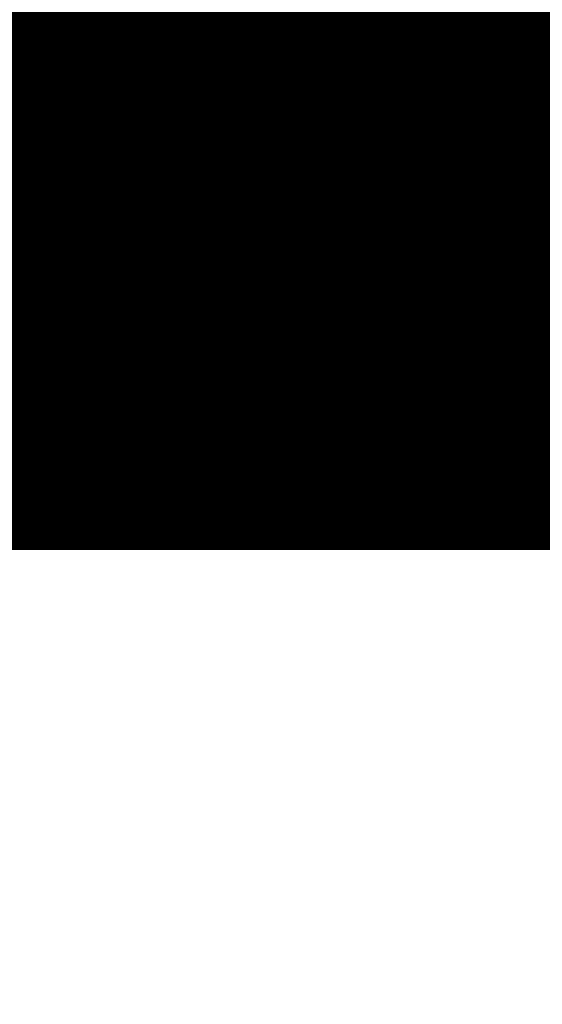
# Model space of a CAD drawing. Extents: x 0 to 65, y -0.2 to 30.2.
# Tile 24 of 237: x 34.523 to 34.666, y 13.658 to 13.928. Entities that reach past the tile are written whole.
import ezdxf

# ---------------------------------------------------------------- set-up
doc = ezdxf.new("R2010")
doc.units = 0
doc.layers.add('BOARD_GEOMETRY_SILKSCREEN_', color=1, linetype='CONTINUOUS')

msp = doc.modelspace()

# ---------------------------------------------------------------- linework, layer by layer
at = {"layer": 'BOARD_GEOMETRY_SILKSCREEN_', "const_width": 0.01905}
for points in [[(34.51352, 13.7922), (34.116518, 14.188948)], [(34.514536, 13.7922), (34.117788, 14.188948)], [(34.515552, 13.7922), (34.118804, 14.188948)], [(34.516568, 13.7922), (34.11982, 14.188948)], [(34.517838, 13.7922), (34.120836, 14.188948)], [(34.518854, 13.7922), (34.121852, 14.188948)], [(34.51987, 13.7922), (34.123122, 14.188948)], [(34.520886, 13.7922), (34.123884, 14.188948)], [(34.521902, 13.7922), (34.125154, 14.188948)], [(34.523172, 13.7922), (34.12617, 14.188948)], [(34.523934, 13.7922), (34.127186, 14.188948)], [(34.525204, 13.7922), (34.128456, 14.188948)], [(34.52622, 13.7922), (34.129218, 14.188948)], [(34.527236, 13.7922), (34.130488, 14.188948)], [(34.528506, 13.7922), (34.131504, 14.188948)], [(34.529268, 13.7922), (34.13252, 14.188948)], [(34.530538, 13.7922), (34.13379, 14.188948)], [(34.531554, 13.7922), (34.134552, 14.188948)], [(34.53257, 13.7922), (34.135822, 14.188948)], [(34.53384, 13.7922), (34.136838, 14.188948)], [(34.534602, 13.7922), (34.137854, 14.188948)], [(34.535872, 13.7922), (34.13887, 14.188948)], [(34.536888, 13.7922), (34.139886, 14.188948)], [(34.537904, 13.7922), (34.141156, 14.188948)], [(34.53892, 13.7922), (34.142172, 14.188948)], [(34.539936, 13.7922), (34.143188, 14.188948)], [(34.541206, 13.7922), (34.144204, 14.188948)], [(34.542222, 13.7922), (34.14522, 14.188948)], [(34.543238, 13.7922), (34.146236, 14.188948)], [(34.544254, 13.7922), (34.147506, 14.188948)], [(34.54527, 13.7922), (34.148268, 14.188948)], [(34.546286, 13.7922), (34.149538, 14.188948)], [(34.547556, 13.7922), (34.150554, 14.188948)], [(34.548572, 13.7922), (34.15157, 14.188948)], [(34.549588, 13.7922), (34.15284, 14.188948)], [(34.550604, 13.7922), (34.153602, 14.188948)], [(34.55162, 13.7922), (34.154872, 14.188948)], [(34.55289, 13.7922), (34.155888, 14.188948)], [(34.553652, 13.7922), (34.156904, 14.188948)], [(34.554922, 13.7922), (34.158174, 14.188948)], [(34.555938, 13.7922), (34.158936, 14.188948)], [(34.556954, 13.7922), (34.160206, 14.188948)], [(34.558224, 13.7922), (34.161222, 14.188948)], [(34.558986, 13.7922), (34.162238, 14.188948)], [(34.560256, 13.7922), (34.163254, 14.188948)], [(34.561272, 13.7922), (34.16427, 14.188948)], [(34.562288, 13.7922), (34.16554, 14.188948)], [(34.563304, 13.7922), (34.166556, 14.188948)], [(34.56432, 13.7922), (34.167572, 14.188948)], [(34.56559, 13.7922), (34.168588, 14.188948)], [(34.566606, 13.7922), (34.169604, 14.188948)], [(34.567622, 13.7922), (34.17062, 14.188948)], [(34.568638, 13.7922), (34.17189, 14.188948)], [(34.569654, 13.7922), (34.172906, 14.188948)], [(34.57067, 13.7922), (34.173922, 14.188948)], [(34.57194, 13.7922), (34.174938, 14.188948)], [(34.572956, 13.7922), (34.175954, 14.188948)], [(34.573972, 13.7922), (34.177224, 14.188948)], [(34.574988, 13.7922), (34.177986, 14.188948)], [(34.576004, 13.7922), (34.179256, 14.188948)], [(34.577274, 13.7922), (34.180272, 14.188948)], [(34.578036, 13.7922), (34.181288, 14.188948)], [(34.579306, 13.7922), (34.182558, 14.188948)], [(34.580322, 13.7922), (34.18332, 14.188948)], [(34.581338, 13.7922), (34.18459, 14.188948)], [(34.582608, 13.7922), (34.185606, 14.188948)], [(34.58337, 13.7922), (34.186622, 14.188948)], [(34.58464, 13.7922), (34.187638, 14.188948)], [(34.585656, 13.7922), (34.188654, 14.188948)], [(34.586672, 13.7922), (34.189924, 14.188948)], [(34.587942, 13.7922), (34.19094, 14.188948)], [(34.588704, 13.7922), (34.191956, 14.188948)], [(34.589974, 13.7922), (34.192972, 14.188948)], [(34.59099, 13.7922), (34.193988, 14.188948)], [(34.592006, 13.7922), (34.195004, 14.188948)], [(34.593022, 13.7922), (34.196274, 14.188948)], [(34.594038, 13.7922), (34.19729, 14.188948)], [(34.595054, 13.7922), (34.198306, 14.188948)], [(34.596324, 13.7922), (34.199322, 14.188948)], [(34.59734, 13.7922), (34.200338, 14.188948)], [(34.598356, 13.7922), (34.201608, 14.188948)], [(34.599372, 13.7922), (34.20237, 14.188948)], [(34.600388, 13.7922), (34.20364, 14.188948)], [(34.601658, 13.7922), (34.204656, 14.188948)], [(34.60242, 13.7922), (34.205672, 14.188948)], [(34.60369, 13.7922), (34.206942, 14.188948)], [(34.604706, 13.7922), (34.207704, 14.188948)], [(34.605722, 13.7922), (34.208974, 14.188948)], [(34.606992, 13.7922), (34.20999, 14.188948)], [(34.607754, 13.7922), (34.211006, 14.188948)], [(34.609024, 13.7922), (34.212276, 14.188948)], [(34.61004, 13.7922), (34.213038, 14.188948)], [(34.611056, 13.7922), (34.214308, 14.188948)], [(34.612326, 13.7922), (34.215324, 14.188948)], [(34.613088, 13.7922), (34.21634, 14.188948)], [(34.614358, 13.7922), (34.217356, 14.188948)], [(34.615374, 13.7922), (34.218372, 14.188948)], [(34.61639, 13.7922), (34.219642, 14.188948)], [(34.617406, 13.7922), (34.220658, 14.188948)], [(34.618422, 13.7922), (34.221674, 14.188948)], [(34.619692, 13.7922), (34.22269, 14.188948)], [(34.620708, 13.7922), (34.223706, 14.188948)], [(34.621724, 13.7922), (34.224722, 14.188948)], [(34.62274, 13.7922), (34.225992, 14.188948)], [(34.623756, 13.7922), (34.227008, 14.188948)], [(34.624772, 13.7922), (34.228024, 14.188948)], [(34.626042, 13.7922), (34.22904, 14.188948)], [(34.627058, 13.7922), (34.230056, 14.188948)], [(34.628074, 13.7922), (34.231326, 14.188948)], [(34.62909, 13.7922), (34.232088, 14.188948)], [(34.630106, 13.7922), (34.233358, 14.188948)], [(34.631376, 13.7922), (34.234374, 14.188948)], [(34.632138, 13.7922), (34.23539, 14.188948)], [(34.633408, 13.7922), (34.23666, 14.188948)], [(34.634424, 13.7922), (34.237422, 14.188948)], [(34.63544, 13.7922), (34.238692, 14.188948)], [(34.63671, 13.7922), (34.239708, 14.188948)], [(34.637472, 13.7922), (34.240724, 14.188948)], [(34.638742, 13.7922), (34.24174, 14.188948)], [(34.639758, 13.7922), (34.242756, 14.188948)], [(34.640774, 13.7922), (34.244026, 14.188948)], [(34.64179, 13.7922), (34.245042, 14.188948)], [(34.642806, 13.7922), (34.246058, 14.188948)], [(34.644076, 13.7922), (34.247074, 14.188948)], [(34.645092, 13.7922), (34.24809, 14.188948)], [(34.646108, 13.7922), (34.249106, 14.188948)], [(34.647124, 13.7922), (34.250376, 14.188948)], [(34.64814, 13.7922), (34.251392, 14.188948)], [(34.649156, 13.7922), (34.252408, 14.188948)], [(34.650426, 13.7922), (34.253424, 14.188948)], [(34.651442, 13.7922), (34.25444, 14.188948)], [(34.652458, 13.7922), (34.25571, 14.188948)], [(34.653474, 13.7922), (34.256472, 14.188948)], [(34.65449, 13.7922), (34.257742, 14.188948)], [(34.65576, 13.7922), (34.258758, 14.188948)], [(34.656522, 13.7922), (34.259774, 14.188948)], [(34.657792, 13.7922), (34.261044, 14.188948)], [(34.658808, 13.7922), (34.261806, 14.188948)], [(34.659824, 13.7922), (34.263076, 14.188948)], [(34.661094, 13.7922), (34.264092, 14.188948)], [(34.661856, 13.7922), (34.265108, 14.188948)], [(34.663126, 13.7922), (34.266378, 14.188948)], [(34.664142, 13.7922), (34.26714, 14.188948)], [(34.665158, 13.7922), (34.26841, 14.188948)], [(34.666428, 13.7922), (34.269426, 14.188948)], [(34.66719, 13.7922), (34.270442, 14.188948)], [(34.66846, 13.7922), (34.271458, 14.188948)], [(34.669476, 13.7922), (34.272474, 14.188948)], [(34.670492, 13.7922), (34.27349, 14.188948)], [(34.671508, 13.7922), (34.27476, 14.188948)], [(34.672524, 13.7922), (34.275776, 14.188948)], [(34.673794, 13.7922), (34.276792, 14.188948)], [(34.67481, 13.7922), (34.277808, 14.188948)], [(34.675826, 13.7922), (34.278824, 14.188948)], [(34.676842, 13.7922), (34.280094, 14.188948)], [(34.677858, 13.7922), (34.280856, 14.188948)], [(34.678874, 13.7922), (34.282126, 14.188948)], [(34.680144, 13.7922), (34.283142, 14.188948)], [(34.680906, 13.7922), (34.284158, 14.188948)], [(34.682176, 13.7922), (34.285428, 14.188948)], [(34.683192, 13.7922), (34.28619, 14.188948)], [(34.684208, 13.7922), (34.28746, 14.188948)], [(34.685478, 13.7922), (34.288476, 14.188948)], [(34.68624, 13.7922), (34.289492, 14.188948)], [(34.68751, 13.7922), (34.290762, 14.188948)], [(34.688526, 13.7922), (34.291524, 14.188948)], [(34.689542, 13.7922), (34.292794, 14.188948)], [(34.690812, 13.7922), (34.29381, 14.188948)], [(34.691574, 13.7922), (34.294826, 14.188948)], [(34.692844, 13.7922), (34.295842, 14.188948)], [(34.69386, 13.7922), (34.296858, 14.188948)], [(34.694876, 13.7922), (34.298128, 14.188948)], [(34.695892, 13.7922), (34.299144, 14.188948)], [(34.696908, 13.7922), (34.30016, 14.188948)], [(34.698178, 13.7922), (34.301176, 14.188948)], [(34.699194, 13.7922), (34.302192, 14.188948)], [(34.70021, 13.7922), (34.303208, 14.188948)], [(34.701226, 13.7922), (34.304478, 14.188948)], [(34.702242, 13.7922), (34.305494, 14.188948)], [(34.703258, 13.7922), (34.30651, 14.188948)], [(34.704528, 13.7922), (34.307526, 14.188948)], [(34.705544, 13.7922), (34.308542, 14.188948)], [(34.70656, 13.7922), (34.309812, 14.188948)], [(34.707576, 13.7922), (34.310574, 14.188948)], [(34.708592, 13.7922), (34.311844, 14.188948)], [(34.709862, 13.7922), (34.31286, 14.188948)], [(34.710624, 13.7922), (34.313876, 14.188948)], [(34.711894, 13.7922), (34.315146, 14.188948)], [(34.71291, 13.7922), (34.315908, 14.188948)], [(35.109912, 13.396214), (34.317178, 14.188948)], [(35.109912, 13.39723), (34.318194, 14.188948)], [(35.109912, 13.398246), (34.31921, 14.188948)], [(35.109912, 13.399262), (34.320226, 14.188948)], [(35.109912, 13.400278), (34.321242, 14.188948)], [(35.109912, 13.401294), (34.322512, 14.188948)], [(35.109912, 13.402564), (34.323528, 14.188948)], [(35.109912, 13.40358), (34.324544, 14.188948)], [(35.109912, 13.404596), (34.32556, 14.188948)], [(35.109912, 13.405612), (34.326576, 14.188948)], [(35.109912, 13.406628), (34.327592, 14.188948)], [(35.109912, 13.407898), (34.328862, 14.188948)], [(35.109912, 13.40866), (34.329878, 14.188948)], [(35.109912, 13.40993), (34.330894, 14.188948)], [(35.109912, 13.410946), (34.33191, 14.188948)], [(35.109912, 13.411962), (34.332926, 14.188948)], [(35.109912, 13.413232), (34.334196, 14.188948)], [(35.109912, 13.413994), (34.334958, 14.188948)], [(35.109912, 13.415264), (34.336228, 14.188948)], [(35.109912, 13.41628), (34.337244, 14.188948)], [(35.109912, 13.417296), (34.33826, 14.188948)], [(35.109912, 13.418312), (34.33953, 14.188948)], [(35.109912, 13.419328), (34.340292, 14.188948)], [(35.109912, 13.420598), (34.341562, 14.188948)], [(35.109912, 13.421614), (34.342578, 14.188948)], [(35.109912, 13.42263), (34.343594, 14.188948)], [(35.109912, 13.423646), (34.344864, 14.188948)], [(35.109912, 13.424662), (34.345626, 14.188948)], [(35.109912, 13.425678), (34.346896, 14.188948)], [(35.109912, 13.426948), (34.347912, 14.188948)], [(35.109912, 13.427964), (34.348928, 14.188948)], [(35.109912, 13.42898), (34.349944, 14.188948)], [(35.109912, 13.429996), (34.35096, 14.188948)], [(35.109912, 13.431012), (34.35223, 14.188948)], [(35.109912, 13.432282), (34.353246, 14.188948)], [(35.109912, 13.433044), (34.354262, 14.188948)], [(35.109912, 13.434314), (34.355278, 14.188948)], [(35.109912, 13.43533), (34.356294, 14.188948)], [(35.109912, 13.436346), (34.35731, 14.188948)], [(35.109912, 13.437616), (34.35858, 14.188948)], [(35.109912, 13.438378), (34.359342, 14.188948)], [(35.109912, 13.439648), (34.360612, 14.188948)], [(35.109912, 13.440664), (34.361628, 14.188948)], [(35.109912, 13.44168), (34.362644, 14.188948)], [(35.109912, 13.44295), (34.363914, 14.188948)], [(35.109912, 13.443712), (34.364676, 14.188948)], [(35.109912, 13.444982), (34.365946, 14.188948)], [(35.109912, 13.445998), (34.366962, 14.188948)], [(35.109912, 13.447014), (34.367978, 14.188948)], [(35.109912, 13.44803), (34.369248, 14.188948)], [(35.109912, 13.449046), (34.37001, 14.188948)], [(35.109912, 13.450316), (34.37128, 14.188948)], [(35.109912, 13.451332), (34.372296, 14.188948)], [(35.109912, 13.452348), (34.373312, 14.188948)], [(35.109912, 13.453364), (34.374328, 14.188948)], [(35.109912, 13.45438), (34.375344, 14.188948)], [(35.109912, 13.455396), (34.376614, 14.188948)], [(35.109912, 13.456666), (34.37763, 14.188948)], [(35.109912, 13.457428), (34.378646, 14.188948)], [(35.109912, 13.458698), (34.379662, 14.188948)], [(35.109912, 13.459714), (34.380678, 14.188948)], [(35.109912, 13.46073), (34.381694, 14.188948)], [(35.109912, 13.462), (34.382964, 14.188948)], [(35.109912, 13.462762), (34.38398, 14.188948)], [(35.109912, 13.464032), (34.384996, 14.188948)], [(35.109912, 13.465048), (34.386012, 14.188948)], [(35.109912, 13.466064), (34.387028, 14.188948)], [(35.109912, 13.467334), (34.388298, 14.188948)], [(35.109912, 13.468096), (34.38906, 14.188948)], [(35.109912, 13.469366), (34.39033, 14.188948)], [(35.109912, 13.470382), (34.391346, 14.188948)], [(35.109912, 13.471398), (34.392362, 14.188948)], [(35.109912, 13.472414), (34.393632, 14.188948)], [(35.109912, 13.47343), (34.394394, 14.188948)], [(35.109912, 13.4747), (34.395664, 14.188948)], [(35.109912, 13.475716), (34.39668, 14.188948)], [(35.109912, 13.476732), (34.397696, 14.188948)], [(35.109912, 13.477748), (34.398712, 14.188948)], [(35.109912, 13.478764), (34.399728, 14.188948)], [(35.109912, 13.47978), (34.400998, 14.188948)], [(35.109912, 13.48105), (34.402014, 14.188948)], [(35.109912, 13.482066), (34.40303, 14.188948)], [(35.109912, 13.483082), (34.404046, 14.188948)], [(35.109912, 13.484098), (34.405062, 14.188948)], [(35.109912, 13.485114), (34.406078, 14.188948)], [(35.109912, 13.486384), (34.407348, 14.188948)], [(35.109912, 13.487146), (34.408364, 14.188948)], [(35.109912, 13.488416), (34.40938, 14.188948)], [(35.109912, 13.489432), (34.410396, 14.188948)], [(35.109912, 13.490448), (34.411412, 14.188948)], [(35.109912, 13.491718), (34.412682, 14.188948)], [(35.109912, 13.49248), (34.413444, 14.188948)], [(35.109912, 13.49375), (34.414714, 14.188948)], [(35.109912, 13.494766), (34.41573, 14.188948)], [(35.109912, 13.495782), (34.416746, 14.188948)], [(35.109912, 13.497052), (34.418016, 14.188948)], [(35.109912, 13.497814), (34.418778, 14.188948)], [(35.109912, 13.499084), (34.420048, 14.188948)], [(35.109912, 13.5001), (34.421064, 14.188948)], [(35.109912, 13.501116), (34.42208, 14.188948)], [(35.109912, 13.502132), (34.42335, 14.188948)], [(35.109912, 13.503148), (34.424112, 14.188948)], [(33.760664, 13.7922), (34.713164, 13.7922)]]:
    msp.add_lwpolyline(points, dxfattribs=at)
at = {"layer": 'BOARD_GEOMETRY_SILKSCREEN_', "const_width": 0.009652}
for points in [[(34.508694, 13.7922, -1), (34.518346, 13.7922)], [(34.50971, 13.7922, -1), (34.519362, 13.7922)], [(34.510726, 13.7922, -1), (34.520378, 13.7922)], [(34.511742, 13.7922, -1), (34.521394, 13.7922)], [(34.513012, 13.7922, -1), (34.522664, 13.7922)], [(34.514028, 13.7922, -1), (34.52368, 13.7922)], [(34.515044, 13.7922, -1), (34.524696, 13.7922)], [(34.51606, 13.7922, -1), (34.525712, 13.7922)], [(34.517076, 13.7922, -1), (34.526728, 13.7922)], [(34.518346, 13.7922, -1), (34.527998, 13.7922)], [(34.519108, 13.7922, -1), (34.52876, 13.7922)], [(34.520378, 13.7922, -1), (34.53003, 13.7922)], [(34.521394, 13.7922, -1), (34.531046, 13.7922)], [(34.52241, 13.7922, -1), (34.532062, 13.7922)], [(34.52368, 13.7922, -1), (34.533332, 13.7922)], [(34.524442, 13.7922, -1), (34.534094, 13.7922)], [(34.525712, 13.7922, -1), (34.535364, 13.7922)], [(34.526728, 13.7922, -1), (34.53638, 13.7922)], [(34.527744, 13.7922, -1), (34.537396, 13.7922)], [(34.529014, 13.7922, -1), (34.538666, 13.7922)], [(34.529776, 13.7922, -1), (34.539428, 13.7922)], [(34.531046, 13.7922, -1), (34.540698, 13.7922)], [(34.532062, 13.7922, -1), (34.541714, 13.7922)], [(34.533078, 13.7922, -1), (34.54273, 13.7922)], [(34.534094, 13.7922, -1), (34.543746, 13.7922)], [(34.53511, 13.7922, -1), (34.544762, 13.7922)], [(34.53638, 13.7922, -1), (34.546032, 13.7922)], [(34.537396, 13.7922, -1), (34.547048, 13.7922)], [(34.538412, 13.7922, -1), (34.548064, 13.7922)], [(34.539428, 13.7922, -1), (34.54908, 13.7922)], [(34.540444, 13.7922, -1), (34.550096, 13.7922)], [(34.54146, 13.7922, -1), (34.551112, 13.7922)], [(34.54273, 13.7922, -1), (34.552382, 13.7922)], [(34.543746, 13.7922, -1), (34.553398, 13.7922)], [(34.544762, 13.7922, -1), (34.554414, 13.7922)], [(34.545778, 13.7922, -1), (34.55543, 13.7922)], [(34.546794, 13.7922, -1), (34.556446, 13.7922)], [(34.548064, 13.7922, -1), (34.557716, 13.7922)], [(34.548826, 13.7922, -1), (34.558478, 13.7922)], [(34.550096, 13.7922, -1), (34.559748, 13.7922)], [(34.551112, 13.7922, -1), (34.560764, 13.7922)], [(34.552128, 13.7922, -1), (34.56178, 13.7922)], [(34.553398, 13.7922, -1), (34.56305, 13.7922)], [(34.55416, 13.7922, -1), (34.563812, 13.7922)], [(34.55543, 13.7922, -1), (34.565082, 13.7922)], [(34.556446, 13.7922, -1), (34.566098, 13.7922)], [(34.557462, 13.7922, -1), (34.567114, 13.7922)], [(34.558478, 13.7922, -1), (34.56813, 13.7922)], [(34.559494, 13.7922, -1), (34.569146, 13.7922)], [(34.560764, 13.7922, -1), (34.570416, 13.7922)], [(34.56178, 13.7922, -1), (34.571432, 13.7922)], [(34.562796, 13.7922, -1), (34.572448, 13.7922)], [(34.563812, 13.7922, -1), (34.573464, 13.7922)], [(34.564828, 13.7922, -1), (34.57448, 13.7922)], [(34.565844, 13.7922, -1), (34.575496, 13.7922)], [(34.567114, 13.7922, -1), (34.576766, 13.7922)], [(34.56813, 13.7922, -1), (34.577782, 13.7922)], [(34.569146, 13.7922, -1), (34.578798, 13.7922)], [(34.570162, 13.7922, -1), (34.579814, 13.7922)], [(34.571178, 13.7922, -1), (34.58083, 13.7922)], [(34.572448, 13.7922, -1), (34.5821, 13.7922)], [(34.57321, 13.7922, -1), (34.582862, 13.7922)], [(34.57448, 13.7922, -1), (34.584132, 13.7922)], [(34.575496, 13.7922, -1), (34.585148, 13.7922)], [(34.576512, 13.7922, -1), (34.586164, 13.7922)], [(34.577782, 13.7922, -1), (34.587434, 13.7922)], [(34.578544, 13.7922, -1), (34.588196, 13.7922)], [(34.579814, 13.7922, -1), (34.589466, 13.7922)], [(34.58083, 13.7922, -1), (34.590482, 13.7922)], [(34.581846, 13.7922, -1), (34.591498, 13.7922)], [(34.583116, 13.7922, -1), (34.592768, 13.7922)], [(34.583878, 13.7922, -1), (34.59353, 13.7922)], [(34.585148, 13.7922, -1), (34.5948, 13.7922)], [(34.586164, 13.7922, -1), (34.595816, 13.7922)], [(34.58718, 13.7922, -1), (34.596832, 13.7922)], [(34.588196, 13.7922, -1), (34.597848, 13.7922)], [(34.589212, 13.7922, -1), (34.598864, 13.7922)], [(34.590228, 13.7922, -1), (34.59988, 13.7922)], [(34.591498, 13.7922, -1), (34.60115, 13.7922)], [(34.592514, 13.7922, -1), (34.602166, 13.7922)], [(34.59353, 13.7922, -1), (34.603182, 13.7922)], [(34.594546, 13.7922, -1), (34.604198, 13.7922)], [(34.595562, 13.7922, -1), (34.605214, 13.7922)], [(34.596832, 13.7922, -1), (34.606484, 13.7922)], [(34.597594, 13.7922, -1), (34.607246, 13.7922)], [(34.598864, 13.7922, -1), (34.608516, 13.7922)], [(34.59988, 13.7922, -1), (34.609532, 13.7922)], [(34.600896, 13.7922, -1), (34.610548, 13.7922)], [(34.602166, 13.7922, -1), (34.611818, 13.7922)], [(34.602928, 13.7922, -1), (34.61258, 13.7922)], [(34.604198, 13.7922, -1), (34.61385, 13.7922)], [(34.605214, 13.7922, -1), (34.614866, 13.7922)], [(34.60623, 13.7922, -1), (34.615882, 13.7922)], [(34.6075, 13.7922, -1), (34.617152, 13.7922)], [(34.608262, 13.7922, -1), (34.617914, 13.7922)], [(34.609532, 13.7922, -1), (34.619184, 13.7922)], [(34.610548, 13.7922, -1), (34.6202, 13.7922)], [(34.611564, 13.7922, -1), (34.621216, 13.7922)], [(34.61258, 13.7922, -1), (34.622232, 13.7922)], [(34.613596, 13.7922, -1), (34.623248, 13.7922)], [(34.614866, 13.7922, -1), (34.624518, 13.7922)], [(34.615882, 13.7922, -1), (34.625534, 13.7922)], [(34.616898, 13.7922, -1), (34.62655, 13.7922)], [(34.617914, 13.7922, -1), (34.627566, 13.7922)], [(34.61893, 13.7922, -1), (34.628582, 13.7922)], [(34.619946, 13.7922, -1), (34.629598, 13.7922)], [(34.621216, 13.7922, -1), (34.630868, 13.7922)], [(34.622232, 13.7922, -1), (34.631884, 13.7922)], [(34.623248, 13.7922, -1), (34.6329, 13.7922)], [(34.624264, 13.7922, -1), (34.633916, 13.7922)], [(34.62528, 13.7922, -1), (34.634932, 13.7922)], [(34.62655, 13.7922, -1), (34.636202, 13.7922)], [(34.627312, 13.7922, -1), (34.636964, 13.7922)], [(34.628582, 13.7922, -1), (34.638234, 13.7922)], [(34.629598, 13.7922, -1), (34.63925, 13.7922)], [(34.630614, 13.7922, -1), (34.640266, 13.7922)], [(34.631884, 13.7922, -1), (34.641536, 13.7922)], [(34.632646, 13.7922, -1), (34.642298, 13.7922)], [(34.633916, 13.7922, -1), (34.643568, 13.7922)], [(34.634932, 13.7922, -1), (34.644584, 13.7922)], [(34.635948, 13.7922, -1), (34.6456, 13.7922)], [(34.636964, 13.7922, -1), (34.646616, 13.7922)], [(34.63798, 13.7922, -1), (34.647632, 13.7922)], [(34.63925, 13.7922, -1), (34.648902, 13.7922)], [(34.640266, 13.7922, -1), (34.649918, 13.7922)], [(34.641282, 13.7922, -1), (34.650934, 13.7922)], [(34.642298, 13.7922, -1), (34.65195, 13.7922)], [(34.643314, 13.7922, -1), (34.652966, 13.7922)], [(34.64433, 13.7922, -1), (34.653982, 13.7922)], [(34.6456, 13.7922, -1), (34.655252, 13.7922)], [(34.646616, 13.7922, -1), (34.656268, 13.7922)], [(34.647632, 13.7922, -1), (34.657284, 13.7922)], [(34.648648, 13.7922, -1), (34.6583, 13.7922)], [(34.649664, 13.7922, -1), (34.659316, 13.7922)], [(34.650934, 13.7922, -1), (34.660586, 13.7922)], [(34.651696, 13.7922, -1), (34.661348, 13.7922)], [(34.652966, 13.7922, -1), (34.662618, 13.7922)], [(34.653982, 13.7922, -1), (34.663634, 13.7922)], [(34.654998, 13.7922, -1), (34.66465, 13.7922)], [(34.656268, 13.7922, -1), (34.66592, 13.7922)], [(34.65703, 13.7922, -1), (34.666682, 13.7922)], [(34.6583, 13.7922, -1), (34.667952, 13.7922)], [(34.659316, 13.7922, -1), (34.668968, 13.7922)], [(34.660332, 13.7922, -1), (34.669984, 13.7922)], [(34.661602, 13.7922, -1), (34.671254, 13.7922)], [(34.662364, 13.7922, -1), (34.672016, 13.7922)], [(34.663634, 13.7922, -1), (34.673286, 13.7922)], [(34.66465, 13.7922, -1), (34.674302, 13.7922)], [(34.665666, 13.7922, -1), (34.675318, 13.7922)], [(34.666682, 13.7922, -1), (34.676334, 13.7922)], [(34.667698, 13.7922, -1), (34.67735, 13.7922)], [(34.668968, 13.7922, -1), (34.67862, 13.7922)], [(34.669984, 13.7922, -1), (34.679636, 13.7922)], [(34.671, 13.7922, -1), (34.680652, 13.7922)], [(34.518346, 13.7922, -1), (34.508694, 13.7922)], [(34.519362, 13.7922, -1), (34.50971, 13.7922)], [(34.520378, 13.7922, -1), (34.510726, 13.7922)], [(34.521394, 13.7922, -1), (34.511742, 13.7922)], [(34.522664, 13.7922, -1), (34.513012, 13.7922)], [(34.52368, 13.7922, -1), (34.514028, 13.7922)], [(34.524696, 13.7922, -1), (34.515044, 13.7922)], [(34.525712, 13.7922, -1), (34.51606, 13.7922)], [(34.526728, 13.7922, -1), (34.517076, 13.7922)], [(34.527998, 13.7922, -1), (34.518346, 13.7922)], [(34.52876, 13.7922, -1), (34.519108, 13.7922)], [(34.53003, 13.7922, -1), (34.520378, 13.7922)], [(34.531046, 13.7922, -1), (34.521394, 13.7922)], [(34.532062, 13.7922, -1), (34.52241, 13.7922)], [(34.533332, 13.7922, -1), (34.52368, 13.7922)], [(34.534094, 13.7922, -1), (34.524442, 13.7922)], [(34.535364, 13.7922, -1), (34.525712, 13.7922)], [(34.53638, 13.7922, -1), (34.526728, 13.7922)], [(34.537396, 13.7922, -1), (34.527744, 13.7922)], [(34.538666, 13.7922, -1), (34.529014, 13.7922)], [(34.539428, 13.7922, -1), (34.529776, 13.7922)], [(34.540698, 13.7922, -1), (34.531046, 13.7922)], [(34.541714, 13.7922, -1), (34.532062, 13.7922)], [(34.54273, 13.7922, -1), (34.533078, 13.7922)], [(34.543746, 13.7922, -1), (34.534094, 13.7922)], [(34.544762, 13.7922, -1), (34.53511, 13.7922)], [(34.546032, 13.7922, -1), (34.53638, 13.7922)], [(34.547048, 13.7922, -1), (34.537396, 13.7922)], [(34.548064, 13.7922, -1), (34.538412, 13.7922)], [(34.54908, 13.7922, -1), (34.539428, 13.7922)], [(34.550096, 13.7922, -1), (34.540444, 13.7922)], [(34.551112, 13.7922, -1), (34.54146, 13.7922)], [(34.552382, 13.7922, -1), (34.54273, 13.7922)], [(34.553398, 13.7922, -1), (34.543746, 13.7922)], [(34.554414, 13.7922, -1), (34.544762, 13.7922)], [(34.55543, 13.7922, -1), (34.545778, 13.7922)], [(34.556446, 13.7922, -1), (34.546794, 13.7922)], [(34.557716, 13.7922, -1), (34.548064, 13.7922)], [(34.558478, 13.7922, -1), (34.548826, 13.7922)], [(34.559748, 13.7922, -1), (34.550096, 13.7922)], [(34.560764, 13.7922, -1), (34.551112, 13.7922)], [(34.56178, 13.7922, -1), (34.552128, 13.7922)], [(34.56305, 13.7922, -1), (34.553398, 13.7922)], [(34.563812, 13.7922, -1), (34.55416, 13.7922)], [(34.565082, 13.7922, -1), (34.55543, 13.7922)], [(34.566098, 13.7922, -1), (34.556446, 13.7922)], [(34.567114, 13.7922, -1), (34.557462, 13.7922)], [(34.56813, 13.7922, -1), (34.558478, 13.7922)], [(34.569146, 13.7922, -1), (34.559494, 13.7922)], [(34.570416, 13.7922, -1), (34.560764, 13.7922)], [(34.571432, 13.7922, -1), (34.56178, 13.7922)], [(34.572448, 13.7922, -1), (34.562796, 13.7922)], [(34.573464, 13.7922, -1), (34.563812, 13.7922)], [(34.57448, 13.7922, -1), (34.564828, 13.7922)], [(34.575496, 13.7922, -1), (34.565844, 13.7922)], [(34.576766, 13.7922, -1), (34.567114, 13.7922)], [(34.577782, 13.7922, -1), (34.56813, 13.7922)], [(34.578798, 13.7922, -1), (34.569146, 13.7922)], [(34.579814, 13.7922, -1), (34.570162, 13.7922)], [(34.58083, 13.7922, -1), (34.571178, 13.7922)], [(34.5821, 13.7922, -1), (34.572448, 13.7922)], [(34.582862, 13.7922, -1), (34.57321, 13.7922)], [(34.584132, 13.7922, -1), (34.57448, 13.7922)], [(34.585148, 13.7922, -1), (34.575496, 13.7922)], [(34.586164, 13.7922, -1), (34.576512, 13.7922)], [(34.587434, 13.7922, -1), (34.577782, 13.7922)], [(34.588196, 13.7922, -1), (34.578544, 13.7922)], [(34.589466, 13.7922, -1), (34.579814, 13.7922)], [(34.590482, 13.7922, -1), (34.58083, 13.7922)], [(34.591498, 13.7922, -1), (34.581846, 13.7922)], [(34.592768, 13.7922, -1), (34.583116, 13.7922)], [(34.59353, 13.7922, -1), (34.583878, 13.7922)], [(34.5948, 13.7922, -1), (34.585148, 13.7922)], [(34.595816, 13.7922, -1), (34.586164, 13.7922)], [(34.596832, 13.7922, -1), (34.58718, 13.7922)], [(34.597848, 13.7922, -1), (34.588196, 13.7922)], [(34.598864, 13.7922, -1), (34.589212, 13.7922)], [(34.59988, 13.7922, -1), (34.590228, 13.7922)], [(34.60115, 13.7922, -1), (34.591498, 13.7922)], [(34.602166, 13.7922, -1), (34.592514, 13.7922)], [(34.603182, 13.7922, -1), (34.59353, 13.7922)], [(34.604198, 13.7922, -1), (34.594546, 13.7922)], [(34.605214, 13.7922, -1), (34.595562, 13.7922)], [(34.606484, 13.7922, -1), (34.596832, 13.7922)], [(34.607246, 13.7922, -1), (34.597594, 13.7922)], [(34.608516, 13.7922, -1), (34.598864, 13.7922)], [(34.609532, 13.7922, -1), (34.59988, 13.7922)], [(34.610548, 13.7922, -1), (34.600896, 13.7922)], [(34.611818, 13.7922, -1), (34.602166, 13.7922)], [(34.61258, 13.7922, -1), (34.602928, 13.7922)], [(34.61385, 13.7922, -1), (34.604198, 13.7922)], [(34.614866, 13.7922, -1), (34.605214, 13.7922)], [(34.615882, 13.7922, -1), (34.60623, 13.7922)], [(34.617152, 13.7922, -1), (34.6075, 13.7922)], [(34.617914, 13.7922, -1), (34.608262, 13.7922)], [(34.619184, 13.7922, -1), (34.609532, 13.7922)], [(34.6202, 13.7922, -1), (34.610548, 13.7922)], [(34.621216, 13.7922, -1), (34.611564, 13.7922)], [(34.622232, 13.7922, -1), (34.61258, 13.7922)], [(34.623248, 13.7922, -1), (34.613596, 13.7922)], [(34.624518, 13.7922, -1), (34.614866, 13.7922)], [(34.625534, 13.7922, -1), (34.615882, 13.7922)], [(34.62655, 13.7922, -1), (34.616898, 13.7922)], [(34.627566, 13.7922, -1), (34.617914, 13.7922)], [(34.628582, 13.7922, -1), (34.61893, 13.7922)], [(34.629598, 13.7922, -1), (34.619946, 13.7922)], [(34.630868, 13.7922, -1), (34.621216, 13.7922)], [(34.631884, 13.7922, -1), (34.622232, 13.7922)], [(34.6329, 13.7922, -1), (34.623248, 13.7922)], [(34.633916, 13.7922, -1), (34.624264, 13.7922)], [(34.634932, 13.7922, -1), (34.62528, 13.7922)], [(34.636202, 13.7922, -1), (34.62655, 13.7922)], [(34.636964, 13.7922, -1), (34.627312, 13.7922)], [(34.638234, 13.7922, -1), (34.628582, 13.7922)], [(34.63925, 13.7922, -1), (34.629598, 13.7922)], [(34.640266, 13.7922, -1), (34.630614, 13.7922)], [(34.641536, 13.7922, -1), (34.631884, 13.7922)], [(34.642298, 13.7922, -1), (34.632646, 13.7922)], [(34.643568, 13.7922, -1), (34.633916, 13.7922)], [(34.644584, 13.7922, -1), (34.634932, 13.7922)], [(34.6456, 13.7922, -1), (34.635948, 13.7922)], [(34.646616, 13.7922, -1), (34.636964, 13.7922)], [(34.647632, 13.7922, -1), (34.63798, 13.7922)], [(34.648902, 13.7922, -1), (34.63925, 13.7922)], [(34.649918, 13.7922, -1), (34.640266, 13.7922)], [(34.650934, 13.7922, -1), (34.641282, 13.7922)], [(34.65195, 13.7922, -1), (34.642298, 13.7922)], [(34.652966, 13.7922, -1), (34.643314, 13.7922)], [(34.653982, 13.7922, -1), (34.64433, 13.7922)], [(34.655252, 13.7922, -1), (34.6456, 13.7922)], [(34.656268, 13.7922, -1), (34.646616, 13.7922)], [(34.657284, 13.7922, -1), (34.647632, 13.7922)], [(34.6583, 13.7922, -1), (34.648648, 13.7922)], [(34.659316, 13.7922, -1), (34.649664, 13.7922)], [(34.660586, 13.7922, -1), (34.650934, 13.7922)], [(34.661348, 13.7922, -1), (34.651696, 13.7922)], [(34.662618, 13.7922, -1), (34.652966, 13.7922)], [(34.663634, 13.7922, -1), (34.653982, 13.7922)], [(34.66465, 13.7922, -1), (34.654998, 13.7922)], [(34.66592, 13.7922, -1), (34.656268, 13.7922)], [(34.666682, 13.7922, -1), (34.65703, 13.7922)], [(34.667952, 13.7922, -1), (34.6583, 13.7922)], [(34.668968, 13.7922, -1), (34.659316, 13.7922)], [(34.669984, 13.7922, -1), (34.660332, 13.7922)], [(34.671254, 13.7922, -1), (34.661602, 13.7922)], [(34.672016, 13.7922, -1), (34.662364, 13.7922)], [(34.673286, 13.7922, -1), (34.663634, 13.7922)], [(34.674302, 13.7922, -1), (34.66465, 13.7922)], [(34.675318, 13.7922, -1), (34.665666, 13.7922)], [(34.676334, 13.7922, -1), (34.666682, 13.7922)], [(34.67735, 13.7922, -1), (34.667698, 13.7922)], [(34.67862, 13.7922, -1), (34.668968, 13.7922)], [(34.679636, 13.7922, -1), (34.669984, 13.7922)], [(34.680652, 13.7922, -1), (34.671, 13.7922)]]:
    msp.add_lwpolyline(points, format="xyb", dxfattribs=at)

doc.saveas('drawing.dxf')
